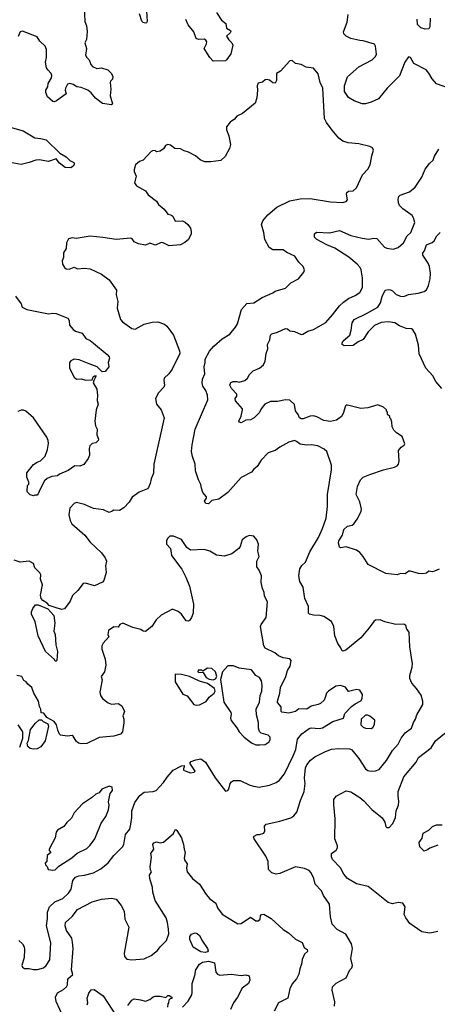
# Model space of a CAD drawing. Extents: x 1892934 to 2008621, y 567149 to 683290.
# Tile 39 of 256: x 1949521 to 1953221, y 592841 to 601560. Entities that reach past the tile are written whole.
import ezdxf

# ---------------------------------------------------------------- set-up
doc = ezdxf.new("R2010")
doc.units = 0

msp = doc.modelspace()

# ---------------------------------------------------------------- linework, layer by layer
at = {"layer": '0CON20XD'}
for points in [[(1950092, 601675), (1950100, 601545), (1950112.9, 601505), (1950118.8, 601455), (1950113.8, 601385), (1950099.6, 601355), (1950112.2, 601305), (1950105.8, 601245), (1950115, 601226.2), (1950138, 601205), (1950152.6, 601162.6), (1950165.3, 601145.3), (1950205, 601126.7), (1950245, 601133.3), (1950303.6, 601116.4)], [(1950641.2, 601685), (1950650, 601545), (1950646.4, 601533.6), (1950635, 601530), (1950615, 601536.2), (1950605, 601546.7), (1950583.3, 601613.3)], [(1951264.1, 601624.1), (1951308, 601555), (1951348, 601525), (1951353.8, 601485), (1951390, 601465), (1951393.3, 601455), (1951386.7, 601445), (1951354.4, 601415), (1951375, 601380.8), (1951401.2, 601355), (1951408.8, 601335), (1951392, 601258), (1951355, 601203.3), (1951343.6, 601196.4), (1951235, 601193.3), (1951205, 601226.7), (1951156.7, 601305), (1951177.1, 601345), (1951178.1, 601365), (1951169.3, 601379.3), (1951155, 601387.8), (1951105, 601384.3), (1951083.7, 601393.7), (1951065, 601452), (1951013.7, 601513.7), (1950992.8, 601562.8)], [(1953325, 600952.9), (1953215, 600991.5), (1953176.8, 601035), (1953146.7, 601086.7), (1953122, 601115), (1953012.7, 601172.7), (1952985, 601226.2), (1952965, 601232.5), (1952935, 601183.3), (1952885, 601062), (1952776, 600955), (1952701.3, 600858.7), (1952635, 600830), (1952583.9, 600816.1), (1952555, 600816.2), (1952485, 600842), (1952435, 600872), (1952398.6, 600925), (1952400.4, 600975), (1952424.5, 601055), (1952525, 601143.1), (1952645, 601206), (1952674, 601235), (1952684, 601255), (1952674, 601325), (1952665, 601343.3), (1952565.8, 601374.2), (1952535.5, 601375.5), (1952455.7, 601394.3), (1952412.9, 601412.9), (1952393.9, 601433.9), (1952391.3, 601451.3), (1952421.6, 601538.4), (1952432.6, 601605)], [(1953157.3, 601572.7), (1953155, 601497.5), (1953145, 601480), (1953115, 601476.7), (1953075, 601488.8), (1953045, 601516.7), (1953044.1, 601565)], [(1950303.6, 601116.4), (1950335, 601083.3), (1950346, 601055), (1950345, 601032.5), (1950325, 601016.7), (1950321.9, 601005), (1950327.8, 600945), (1950324.2, 600885), (1950342.5, 600815), (1950335, 600807.5), (1950255, 600819.4), (1950192.5, 600865), (1950153.9, 600913.9), (1950125.7, 600935.7), (1950065, 600959.4), (1950027, 600967), (1949995, 600987.5), (1949965, 600996), (1949945, 600990), (1949926.2, 600955), (1949923.3, 600935), (1949932.5, 600905), (1949848.3, 600841.7), (1949826.1, 600833.9), (1949815, 600836.2), (1949768.3, 600878.3), (1949752, 600915), (1949753.8, 600935), (1949770, 600965), (1949773.3, 600995), (1949802.5, 601045), (1949807.5, 601065), (1949799.2, 601085), (1949769.4, 601115), (1949758.9, 601135), (1949750.5, 601185), (1949758.1, 601225), (1949759.1, 601295), (1949747.1, 601327.1), (1949700.9, 601370.9), (1949675, 601408.8), (1949545, 601457.5), (1949527, 601453), (1949508.8, 601411.2)], [(1951485.4, 598994.6), (1951535, 599046.2), (1951595, 599053.8), (1951670.5, 599099.5), (1951765, 599140), (1951784.1, 599155.9), (1951876.1, 599183.9), (1951925, 599230), (1951992.5, 599265), (1952040, 599325), (1952043.6, 599343.6), (1952032.5, 599375), (1951995, 599413.3), (1951958.8, 599465), (1951887.2, 599497.2), (1951855, 599522.5), (1951765, 599521.4), (1951731.7, 599541.7), (1951692.6, 599612.6), (1951684.2, 599675), (1951664.4, 599745), (1951675, 599778), (1951719, 599831), (1951800.5, 599899.5), (1951915, 599956.9), (1952005, 599973.3), (1952095, 599978.1), (1952275, 599946), (1952385, 599941.4), (1952415, 599949.2), (1952424.4, 599965.6), (1952415.7, 600015), (1952418.8, 600031.2), (1952435, 600041.2), (1952475, 600043.3), (1952505, 600072.5), (1952557.5, 600185), (1952605, 600237.5), (1952626.2, 600275), (1952640, 600355), (1952656.2, 600405), (1952646.7, 600425), (1952625, 600436.2), (1952525, 600462), (1952430.3, 600470.3), (1952385, 600485.7), (1952350.2, 600510.2), (1952290.8, 600580.8), (1952239.8, 600649.8), (1952223.3, 600685), (1952206, 600955), (1952183.8, 601005), (1952165, 601080), (1952125, 601130), (1952059.2, 601139.2), (1952015, 601163.3), (1951965, 601172.5), (1951935, 601197.5), (1951915, 601196.7), (1951832.5, 601105), (1951797.5, 601085), (1951797.3, 601022.7), (1951785, 600997.5), (1951765, 601000), (1951735, 601023.8), (1951715, 601031.2), (1951695, 601026.7), (1951673.6, 601006.4), (1951635, 600998.8), (1951624.3, 600975), (1951628.6, 600935), (1951623.2, 600866.8), (1951608, 600822), (1951495, 600730), (1951445, 600706.2), (1951425, 600678.8), (1951385, 600653.8), (1951355, 600612.5), (1951352.5, 600585), (1951373.1, 600533.1), (1951390.5, 600455), (1951380.4, 600419.6), (1951341.2, 600348.8), (1951305, 600313.3), (1951215, 600300), (1951160.7, 600300.7), (1951119.3, 600319.3), (1951080, 600355), (1951017, 600387), (1950978.3, 600398.3), (1950945, 600417.5), (1950895, 600420), (1950858, 600448), (1950835, 600454.2), (1950814.1, 600445.9), (1950795, 600417.5), (1950767.5, 600395), (1950735, 600390), (1950725, 600400), (1950705, 600402.5), (1950685, 600392.5), (1950615, 600316.2), (1950582.5, 600305), (1950548.8, 600275), (1950535.7, 600234.3), (1950536.7, 600215), (1950552.9, 600175), (1950538.8, 600115), (1950555, 600090), (1950636.7, 600045), (1950660.5, 600010.5), (1950735, 599952.5), (1950752.5, 599925), (1950801.7, 599881.7), (1950835, 599837.5), (1950861.7, 599831.7), (1950879.5, 599819.5), (1950900, 599775), (1950965, 599778.8), (1950987.3, 599767.3), (1951010, 599745), (1951033.8, 599715), (1951041.2, 599685), (1951041.2, 599665), (1951015.8, 599614.2), (1950985, 599586.2), (1950945, 599566.7), (1950845, 599556.7), (1950794, 599584), (1950775, 599588), (1950723.9, 599563.9), (1950675, 599580), (1950635, 599563.8), (1950575, 599574), (1950535, 599593.3), (1950519.3, 599619.3), (1950505, 599626.7), (1950375, 599612.9), (1950257.5, 599632.5), (1950146.4, 599643.6), (1950023, 599623), (1949985, 599627.5), (1949955, 599620), (1949936.7, 599585), (1949932.5, 599535), (1949910, 599495), (1949908.8, 599455), (1949896.7, 599425), (1949900, 599395), (1949917, 599367), (1949933.6, 599353.6), (1949960.8, 599350.8), (1950005, 599367.5), (1950035, 599353.5), (1950095, 599361.1), (1950145, 599354.2), (1950245, 599308), (1950313.8, 599255), (1950378.8, 599165), (1950375.8, 599125), (1950390.8, 599065), (1950385.8, 599005), (1950414.2, 598905), (1950431.2, 598885), (1950514.5, 598824.5), (1950545, 598820.9), (1950623.3, 598865), (1950695, 598880.5), (1950745, 598884.4), (1950805, 598864), (1950826.4, 598846.4), (1950859.5, 598799.5), (1950885.6, 598765), (1950936.4, 598626.4), (1950939.4, 598605), (1950871.1, 598465), (1950843.1, 598425), (1950802.5, 598385), (1950798.2, 598365), (1950804.5, 598325), (1950799.5, 598305), (1950750.6, 598255), (1950726, 598205), (1950733.8, 598155), (1950776.2, 598105), (1950801.2, 598035), (1950711.2, 597625), (1950706.2, 597545), (1950685.9, 597494.1), (1950677.3, 597452.7), (1950664, 597416), (1950654.1, 597405.9), (1950580, 597375), (1950519.1, 597330.9), (1950492.4, 597287.6), (1950445, 597236), (1950405, 597214), (1950355, 597215.8), (1950340.9, 597209.1), (1950314.1, 597195.9), (1950265, 597218.6), (1950175, 597230), (1950095, 597267.8), (1950025.6, 597284.4), (1950003.8, 597276.2), (1949965.8, 597234.2), (1949956, 597175), (1949968, 597125), (1949982, 597095), (1950098, 596995), (1950144.5, 596934.5), (1950245, 596838.8), (1950278.8, 596795), (1950289.2, 596765), (1950280.4, 596725), (1950286.7, 596665), (1950266.8, 596593.2), (1950255, 596579.2), (1950185, 596547.1), (1950105, 596571.1), (1950085, 596567.5), (1950035.7, 596505), (1949989.4, 596460.6), (1949968.3, 596411.7), (1949917.4, 596342.6), (1949895, 596337.8), (1949845, 596350.7), (1949783.6, 596373.7), (1949765, 596394.5), (1949726.3, 596416.3), (1949712.5, 596435), (1949707.1, 596465), (1949722.5, 596555), (1949705.8, 596605), (1949707.5, 596645), (1949700.3, 596660.3), (1949657.1, 596705), (1949645, 596744.2), (1949605, 596765.3), (1949525, 596755.5), (1949473.8, 596775)], [(1949415, 600615.6), (1949553.3, 600575), (1949655, 600514.4), (1949708.9, 600508.9), (1949755, 600496.5), (1949877.5, 600377.5), (1949933.8, 600345), (1949965, 600312.5), (1950000, 600295), (1950006.7, 600285), (1949995, 600262.5), (1949975, 600247.5), (1949925, 600251.2), (1949875, 600290), (1949845, 600329.2), (1949777.1, 600302.9), (1949695, 600317.8), (1949663.1, 600316.9), (1949605, 600294.2), (1949535, 600276.9), (1949405, 600301.5)], [(1953236.7, 596695), (1953197.5, 596675), (1953175, 596670), (1953145, 596676.2), (1953125, 596660), (1953093.9, 596653.9), (1953055, 596656.7), (1952985, 596676.7), (1952970, 596675), (1952936.1, 596653.9), (1952895, 596656.7), (1952865, 596643.8), (1952765, 596655.8), (1952610, 596735), (1952565, 596807.5), (1952535, 596841.2), (1952505, 596863.8), (1952415, 596890.8), (1952363.6, 596883.6), (1952355, 596890), (1952352.5, 596902.5), (1952347.1, 596925), (1952350, 596945), (1952381.4, 596995), (1952394.6, 597045.4), (1952425, 597075.5), (1952465.8, 597084.2), (1952482.7, 597095), (1952512.6, 597137.4), (1952547.8, 597205), (1952550.9, 597225), (1952535, 597290), (1952501.4, 597355), (1952514.4, 597425), (1952540.9, 597485), (1952565, 597508.5), (1952625, 597533.1), (1952745, 597572.9), (1952843.2, 597596.8), (1952865, 597608.8), (1952876.2, 597625), (1952883.8, 597655), (1952877.5, 597745), (1952902.5, 597775), (1952927.7, 597792.3), (1952933.8, 597805), (1952909.2, 597869.2), (1952861.2, 597901.2), (1952837.5, 597925), (1952822.5, 597955), (1952820, 597995), (1952810, 598025), (1952800, 598035), (1952800, 598045), (1952780, 598065), (1952780, 598085), (1952770, 598095), (1952770, 598105), (1952745, 598130), (1952695, 598150), (1952605, 598123.3), (1952545, 598116.7), (1952427, 598147), (1952415, 598147.5), (1952409.3, 598140.7), (1952388.7, 598071.3), (1952373.6, 598046.4), (1952327.3, 598012.7), (1952275, 598001.8), (1952215, 598011.9), (1952155, 598042.5), (1952125, 598050.8), (1952095, 598048.6), (1952033.6, 598026.4), (1952014, 598025), (1952000.5, 598035), (1951989.2, 598065), (1951964.7, 598095), (1951955, 598152.5), (1951915, 598191.4), (1951875, 598194.2), (1951805, 598178.6), (1951745, 598177.5), (1951693.3, 598155), (1951661.2, 598115), (1951645, 598082.5), (1951597.5, 598035), (1951565, 598016.7), (1951525, 598012.5), (1951485, 597990), (1951467, 597997), (1951463.3, 598005), (1951482.3, 598047.7), (1951496.9, 598105), (1951494.4, 598115), (1951433.1, 598185), (1951430, 598205), (1951445.5, 598225), (1951445.6, 598245), (1951398, 598295), (1951384, 598325), (1951392.3, 598347.7), (1951413.6, 598356.4), (1951445, 598356.2), (1951465, 598348.8), (1951515.6, 598364.4), (1951541.2, 598385), (1951558.3, 598418.3), (1951588.9, 598451.1), (1951646.5, 598473.5), (1951680.8, 598505), (1951695.7, 598535), (1951703.8, 598605), (1951720.8, 598645), (1951717.8, 598685), (1951738.1, 598725), (1951744.2, 598765), (1951755, 598778.8), (1951805, 598791.9), (1951875, 598825.6), (1951892.7, 598822.7), (1951914.5, 598804.5), (1951955, 598798.1), (1952015, 598772), (1952030, 598775), (1952075, 598803.3), (1952125, 598816.9), (1952235, 598880), (1952294, 598945), (1952354.5, 599025.5), (1952390.7, 599059.3), (1952435, 599092), (1952495, 599118), (1952533.8, 599145), (1952557.7, 599187.7), (1952558.6, 599275), (1952545.8, 599345), (1952536.6, 599366.6), (1952512, 599395), (1952436.1, 599456.1), (1952315, 599536.7), (1952243.8, 599565), (1952153.3, 599615), (1952133.3, 599635), (1952132.5, 599665), (1952152.3, 599677.7), (1952267, 599673), (1952355, 599692.2), (1952455, 599649.6), (1952555, 599624.2), (1952615, 599618), (1952655, 599625.8), (1952685, 599622.9), (1952755, 599545.6), (1952775, 599536.9), (1952831.2, 599528.8), (1952875, 599542.2), (1952923.1, 599585), (1952955.4, 599645), (1952985.4, 599675), (1953022.5, 599765), (1953011.9, 599805), (1952999.2, 599825), (1952915, 599884.2), (1952887.5, 599915), (1952877, 599937), (1952875, 599970), (1952880.8, 599995), (1952891.2, 600005), (1952975, 600036.9), (1953025, 600077.5), (1953085.7, 600165), (1953114.2, 600235), (1953153.2, 600286.8), (1953184.1, 600315.9), (1953198, 600352), (1953235.7, 600415)], [(1953262, 598295), (1953208.6, 598355), (1953182.9, 598405), (1953120.8, 598475), (1953061.1, 598601.1), (1953055, 598677.5), (1953029.2, 598775), (1953005, 598813.8), (1952991.4, 598821.4), (1952946.2, 598826.2), (1952885, 598849.2), (1952845, 598875.4), (1952785, 598885.9), (1952725, 598880), (1952665, 598853.1), (1952609.4, 598795), (1952565, 598728.1), (1952521.7, 598708.3), (1952475.6, 598674.4), (1952395, 598671.2), (1952377.5, 598685), (1952377.5, 598695), (1952386.7, 598715), (1952445.8, 598765), (1952459.3, 598810.7), (1952467.8, 598875), (1952485, 598904.2), (1952595, 598957.1), (1952695.3, 599014.7), (1952717, 599053), (1952731.9, 599108.1), (1952760, 599165), (1952785, 599170.8), (1952807.3, 599167.3), (1952825, 599158.8), (1952855.6, 599125.6), (1952895, 599111.1), (1952925, 599110), (1952965, 599125.5), (1953053.1, 599136.9), (1953105, 599154.2), (1953125, 599169.2), (1953143.9, 599206.1), (1953159.5, 599265), (1953160.9, 599315), (1953151.9, 599375), (1953141.5, 599405), (1953094.4, 599475), (1953092.5, 599495), (1953106.6, 599513.4), (1953124.6, 599565.4), (1953175, 599585.7), (1953195, 599600.8), (1953217.8, 599645), (1953247.8, 599675)], [(1949485, 599111.4), (1949534.4, 599045), (1949543.8, 599015), (1949584.6, 598994.6), (1949776.2, 598956.2), (1949815, 598961.9), (1949845, 598959.2), (1949947.7, 598917.7), (1949958.8, 598895), (1949962, 598855), (1949995.6, 598815.6), (1950015, 598800.8), (1950075, 598783.8), (1950107.3, 598737.3), (1950145, 598720), (1950176.8, 598696.8), (1950295.9, 598595.9), (1950313.3, 598575), (1950316.1, 598563.9), (1950306.7, 598525), (1950312.5, 598485), (1950280, 598445), (1950253, 598443), (1950207.5, 598485), (1950137.5, 598512.5), (1950048.9, 598548.9), (1950005, 598554), (1949975, 598540), (1949963.3, 598525), (1949963.3, 598475), (1950004.3, 598394.3), (1950025, 598376.2), (1950065, 598378.8), (1950105, 598368.8), (1950165, 598370), (1950173.6, 598396.4), (1950185, 598406.7), (1950200, 598405), (1950177.5, 598365), (1950173.3, 598345), (1950205, 598288), (1950211.7, 598235), (1950207.6, 598187.6), (1950216.9, 598155), (1950198.9, 598105), (1950186.2, 598005), (1950193, 597963), (1950207.5, 597935), (1950205.8, 597885), (1950220, 597845), (1950216.7, 597835), (1950195, 597812.5), (1950163.9, 597806.1), (1950143.9, 597786.1), (1950137, 597763), (1950140, 597705), (1950128.8, 597675), (1950089.5, 597620.5), (1950055, 597607.5), (1950011.2, 597608.8), (1949951.2, 597568.8), (1949873.2, 597536.8), (1949855, 597522), (1949805, 597514), (1949763.8, 597496.2), (1949742.4, 597477.6), (1949702.5, 597402.5), (1949685, 597360), (1949675, 597350), (1949655, 597350), (1949645, 597342.5), (1949615, 597352.5), (1949590, 597375), (1949587.5, 597385), (1949590, 597435), (1949601.7, 597448.3), (1949602.5, 597465), (1949585, 597510), (1949585, 597547.5), (1949645, 597620), (1949675, 597640.6), (1949706.9, 597653.1), (1949748.1, 597695), (1949769.2, 597755), (1949776.1, 597806.1), (1949774, 597835), (1949762.7, 597862.7), (1949645.3, 598035.3), (1949575, 598094), (1949555, 598102), (1949535, 598103.3), (1949505, 598091.2)], [(1952310, 592825), (1952313.6, 592863.6), (1952290, 592965), (1952294, 592995), (1952325, 593029.2), (1952413.9, 593076.1), (1952445, 593146.7), (1952463.3, 593165), (1952470, 593185), (1952454, 593245), (1952471.2, 593335), (1952461.2, 593375), (1952411.1, 593461.1), (1952335, 593502.5), (1952290.9, 593550.9), (1952274.5, 593615), (1952267.3, 593727.3), (1952214.3, 593805), (1952195.7, 593845), (1952140.6, 593905), (1952128.1, 593955), (1952104, 594005), (1952085.4, 594025.4), (1952045, 594042.9), (1951965, 594059.4), (1951825, 593999.4), (1951795, 593993.5), (1951755, 594005.8), (1951726, 594035), (1951722.9, 594105), (1951703.6, 594153.6), (1951599.2, 594305), (1951594, 594325), (1951599.2, 594330.8), (1951625, 594343.3), (1951646.4, 594343.6), (1951685, 594357.5), (1951693, 594377), (1951690.7, 594419.3), (1951704.1, 594435.9), (1951825, 594461.4), (1951925, 594491.1), (1951950.9, 594509.1), (1951978.3, 594541.7), (1952007.9, 594645), (1952042.3, 594725), (1952052, 594795), (1952045.4, 594844.6), (1952054.7, 594935), (1952065, 594961.1), (1952096.9, 595003.1), (1952135, 595033.3), (1952229.7, 595080.3), (1952285, 595100), (1952345, 595106.5), (1952445, 595104.4), (1952465, 595094.2), (1952527.6, 595017.6), (1952585, 594925.8), (1952605, 594911.9), (1952635, 594904.4), (1952675, 594907.8), (1952705, 594920.6), (1952770.1, 594999.9), (1952825, 595087.1), (1952875, 595145.8), (1952901.9, 595198.1), (1952935.3, 595244.7), (1952994.2, 595285), (1953010, 595335), (1953028.9, 595365), (1953038.6, 595405), (1953094.2, 595495), (1953094.2, 595525), (1953077.9, 595577.9), (1953038.1, 595638.1), (1952997.1, 595685), (1952977.1, 595725), (1952977, 595753), (1953000, 595825), (1953002, 595855), (1952978, 596005), (1952973.3, 596135), (1952951.8, 596161.8), (1952941.8, 596195), (1952925, 596208.4), (1952855, 596205.4), (1952757.6, 596227.6), (1952715, 596244), (1952675, 596243.3), (1952658.3, 596231.7), (1952618.8, 596175), (1952542.5, 596085), (1952412.3, 595977.7), (1952385, 595966.7), (1952375, 595973.3), (1952367.3, 595997.3), (1952339.5, 596035), (1952312.5, 596105), (1952304.3, 596185), (1952285, 596230), (1952215.6, 596275.6), (1952185, 596283.3), (1952126, 596286), (1952090, 596295), (1952080, 596305), (1952081.2, 596365), (1952046.9, 596435), (1952033.6, 596535), (1952003.1, 596585), (1951993.8, 596635), (1952003.7, 596696.3), (1952022.1, 596727.9), (1952055, 596756), (1952093.1, 596846.9), (1952168.9, 596975), (1952205.6, 597055), (1952236.9, 597145), (1952249.5, 597250.5), (1952248.6, 597355), (1952284, 597575), (1952283.9, 597613.9), (1952241.2, 597735), (1952218.3, 597758.3), (1952162.5, 597785), (1952105, 597795.7), (1952062, 597792), (1952005, 597800.5), (1951975, 597826), (1951955, 597832.5), (1951905, 597820), (1951825.4, 597774.6), (1951786, 597745), (1951723.8, 597725), (1951660.9, 597659.1), (1951625.6, 597604.4), (1951595, 597580), (1951575.7, 597554.3), (1951482.7, 597507.3), (1951365, 597373.8), (1951285.7, 597314.3), (1951225, 597302.5), (1951195, 597273.3), (1951170, 597275), (1951160, 597295), (1951177, 597323), (1951177.5, 597335), (1951143.1, 597373.1), (1951130.8, 597410.8), (1951126.4, 597445), (1951105, 597486), (1951079.7, 597565), (1951076.4, 597625), (1951051.1, 597691.1), (1951044.4, 597735), (1951049.4, 597795), (1951075.6, 597934.4), (1951187.1, 598195), (1951185.6, 598235), (1951170, 598275), (1951144.4, 598315), (1951137.5, 598345), (1951142, 598378), (1951162, 598425), (1951156, 598485), (1951165.8, 598524.2), (1951164.2, 598555), (1951204, 598625), (1951240.3, 598669.7), (1951315, 598733.8), (1951383.9, 598776.1), (1951434.1, 598835.9), (1951452.3, 598867.7), (1951485.4, 598994.6)], [(1949512.5, 593405), (1949545.7, 593375.7), (1949560.5, 593350.5), (1949564.2, 593325), (1949560, 593255), (1949541.2, 593185), (1949545, 593170), (1949565, 593158.8), (1949605, 593158.8), (1949645, 593149.4), (1949678.9, 593148.9), (1949731.2, 593165), (1949756, 593185), (1949790, 593235), (1949796.9, 593385), (1949758.1, 593535), (1949768.2, 593601.8), (1949767.9, 593657.9), (1949785.6, 593705), (1949832.1, 593747.9), (1949905, 593778.9), (1949955, 593825.6), (1949978.8, 593861.2), (1949993.2, 593936.8), (1950015, 593965.6), (1950045, 593979.5), (1950095.5, 593984.5), (1950174.5, 594005.5), (1950239.7, 594040.3), (1950306.6, 594093.4), (1950355, 594158.8), (1950431.2, 594235), (1950444, 594255), (1950458.8, 594345), (1950497.4, 594392.6), (1950505.6, 594435), (1950515.3, 594494.7), (1950513.9, 594555), (1950541.9, 594628.1), (1950585, 594690), (1950625, 594718.6), (1950705, 594726), (1950730, 594735), (1950796, 594805), (1950826.6, 594853.4), (1950882.5, 594915), (1950955, 594952), (1950977.5, 594955), (1950980, 594945), (1950972, 594925), (1950974, 594915), (1950987, 594907), (1951035, 594890.8), (1951067.5, 594895), (1951075.7, 594905), (1951030, 594975), (1951040.3, 594989.7), (1951082.5, 595005), (1951125, 595015.8), (1951168.8, 594985), (1951254, 594845), (1951345, 594727.5), (1951365, 594733.3), (1951375, 594746.7), (1951387.1, 594795), (1951397.9, 594812.1), (1951415, 594822.5), (1951475, 594823.8), (1951555, 594783.8), (1951592.9, 594772.9), (1951644.2, 594764.2), (1951735, 594780), (1951795, 594803.8), (1951823.3, 594825), (1951867, 594883), (1951945, 595040), (1951967.5, 595097.5), (1951981.7, 595188.3), (1952020, 595235), (1952085, 595281.8), (1952105, 595288.2), (1952175, 595281.9), (1952205, 595288.6), (1952295, 595345.7), (1952390, 595375), (1952402.5, 595415), (1952462.3, 595477.7), (1952495, 595502.5), (1952543, 595527), (1952555, 595550), (1952558.8, 595585), (1952535, 595621.2), (1952505, 595628), (1952435, 595610), (1952408.3, 595648.3), (1952365, 595664.2), (1952323.2, 595656.8), (1952256.2, 595615), (1952240, 595595), (1952228.3, 595558.3), (1952218, 595535), (1952186.7, 595505), (1952165, 595494.2), (1952105, 595480.8), (1952065, 595455.8), (1951995, 595456.6), (1951965, 595432.9), (1951905, 595417.8), (1951845, 595428.8), (1951836.7, 595435), (1951838, 595475), (1951805, 595512.5), (1951804.3, 595525), (1951825.3, 595594.7), (1951833.2, 595646.8), (1951878.5, 595745), (1951892.7, 595797.3), (1951918, 595835), (1951926, 595885), (1951915, 595900), (1951855, 595910), (1951815.8, 595925.8), (1951782.8, 595952.8), (1951696.2, 595995), (1951683.8, 596015), (1951655.7, 596185), (1951662.2, 596205), (1951705.8, 596265.8), (1951715.9, 596404.1), (1951690, 596455), (1951688.6, 596488.6), (1951672.7, 596522.7), (1951662, 596575), (1951663.3, 596635), (1951642.5, 596685), (1951622.5, 596715), (1951622.5, 596765), (1951642.5, 596805), (1951632.5, 596855), (1951636.7, 596915), (1951623.3, 596955), (1951596.1, 596986.1), (1951555, 596993.3), (1951529.3, 596980.7), (1951493.3, 596955), (1951473.8, 596895), (1951462, 596878), (1951400.3, 596829.7), (1951335, 596810), (1951265, 596818.5), (1951206.7, 596855), (1951155, 596868.6), (1951035, 596862.5), (1951003.3, 596885), (1950955, 596957.5), (1950885, 596986.7), (1950853, 596987), (1950835, 596970), (1950823, 596947), (1950822.5, 596915), (1950857, 596877), (1950867.5, 596815), (1950956.7, 596695), (1950994.3, 596624.3), (1951025.7, 596545), (1951060, 596385), (1951057.5, 596305), (1951044.5, 596265.5), (1951025, 596238.8), (1951015, 596234), (1950995, 596238), (1950954.6, 596294.6), (1950925, 596318), (1950875, 596340), (1950774.4, 596285.6), (1950730, 596245), (1950692.9, 596185), (1950635, 596141.4), (1950615.7, 596145.7), (1950595, 596160.8), (1950525, 596178), (1950435, 596216), (1950407.5, 596205), (1950395, 596180), (1950355, 596183.3), (1950309.3, 596150.7), (1950302.5, 596115), (1950310, 596095), (1950260.7, 596039.3), (1950250, 596015), (1950248.8, 595985), (1950278.3, 595898.3), (1950284, 595844), (1950274, 595785), (1950243.8, 595745), (1950251.2, 595715), (1950231.2, 595605), (1950238.8, 595575), (1950255, 595547.5), (1950305, 595511.2), (1950335, 595500), (1950395, 595505.7), (1950427.5, 595485), (1950449.4, 595435), (1950434.3, 595395), (1950444.3, 595365), (1950444.2, 595334.2), (1950432, 595255), (1950415, 595233.3), (1950355.8, 595214.2), (1950225, 595203.3), (1950115, 595149.6), (1950065, 595147.3), (1950043.1, 595153.1), (1950021.3, 595171.3), (1949995.6, 595215), (1949985, 595221.9), (1949945, 595215.8), (1949883, 595223), (1949873, 595233), (1949858.3, 595268.3), (1949846.7, 595315), (1949825.6, 595345), (1949760.9, 595380.9), (1949735, 595417.5), (1949711.7, 595421.7), (1949710, 595455), (1949698.3, 595478.3), (1949688.8, 595525), (1949646.7, 595595), (1949628.8, 595645), (1949592.5, 595675), (1949580, 595695), (1949557, 595707), (1949540, 595745), (1949495, 595753.3)], [(1949845, 595880), (1949835, 595880), (1949830, 595895), (1949751.2, 595965), (1949684.4, 596105), (1949658.9, 596228.9), (1949626.1, 596296.1), (1949626, 596315), (1949638.6, 596345), (1949662.7, 596377.3), (1949685, 596378.6), (1949772.1, 596342.1), (1949823.3, 596285), (1949832.5, 596215), (1949824.3, 596145), (1949834.4, 596114.4), (1949840.8, 596025), (1949855.8, 595965), (1949850, 595885), (1949845, 595880)], [(1951235, 595713.1), (1951256.5, 595723.5), (1951268.6, 595745), (1951256.4, 595786.4), (1951225, 595813.3), (1951185, 595817.5), (1951145, 595790), (1951135, 595800), (1951101.7, 595798.3), (1951100, 595785), (1951105, 595782.5), (1951148.3, 595778.3), (1951174.2, 595734.2), (1951200.5, 595720.5), (1951235, 595713.1)], [(1951647.9, 595137.9), (1951695, 595142.2), (1951732, 595165), (1951742, 595185), (1951740.8, 595205), (1951723.8, 595225), (1951662.3, 595242.3), (1951645, 595257.5), (1951636.2, 595285), (1951638, 595335), (1951619.2, 595405), (1951617.7, 595455), (1951646.2, 595515), (1951652.9, 595575), (1951667.3, 595615), (1951670.6, 595665), (1951662.5, 595705), (1951645, 595733.3), (1951615, 595752), (1951575, 595802.2), (1951467.3, 595817.3), (1951415, 595837.5), (1951365, 595837.5), (1951318.8, 595785), (1951301.7, 595718.3), (1951329.2, 595515), (1951392, 595425), (1951395.8, 595414.2), (1951388.8, 595375), (1951394, 595355), (1951445, 595290), (1951465, 595253.3), (1951510, 595205), (1951573.8, 595155), (1951615, 595139.2), (1951647.9, 595137.9)], [(1951085, 595491.2), (1951115, 595493.3), (1951175, 595522.5), (1951198.8, 595561.2), (1951243.9, 595596.1), (1951253.8, 595615), (1951247.9, 595637.9), (1951185, 595680.8), (1951115, 595701.4), (1951025, 595744.3), (1950955, 595760), (1950900, 595765), (1950897.5, 595695), (1950967, 595587), (1951005, 595572.5), (1951065, 595496.7), (1951085, 595491.2)], [(1952635, 595282.5), (1952649.3, 595290.7), (1952665, 595320), (1952667, 595357), (1952625, 595392.5), (1952605, 595402.5), (1952585, 595402.5), (1952547.5, 595365), (1952543.8, 595315), (1952563.3, 595295), (1952585, 595286.2), (1952635, 595282.5)], [(1949506.4, 595316.4), (1949547.5, 595255), (1949546.4, 595193.6), (1949520, 595115)], [(1949645, 595098.8), (1949615, 595106.7), (1949592.5, 595125), (1949587, 595153), (1949598.3, 595178.3), (1949617.5, 595275), (1949660.5, 595329.5), (1949695, 595360), (1949715, 595360), (1949730, 595345), (1949770, 595325), (1949777.5, 595305), (1949747, 595173), (1949709.5, 595120.5), (1949675, 595103.8), (1949645, 595098.8)], [(1953225, 593486.2), (1953155, 593471.2), (1953085, 593481.2), (1952977.5, 593555), (1952942.5, 593605), (1952927.5, 593635), (1952936.7, 593705), (1952915, 593737.5), (1952875, 593743.3), (1952825, 593731.2), (1952785, 593740.8), (1952609.2, 593885), (1952505, 593907.3), (1952426, 593956), (1952393.3, 593993.3), (1952365, 594049.4), (1952292.4, 594122.4), (1952284.2, 594145.8), (1952283.9, 594176.1), (1952326.7, 594205), (1952336.4, 594226.4), (1952336.2, 594245), (1952314.2, 594305), (1952315.9, 594484.1), (1952306.1, 594606.1), (1952306, 594655), (1952324, 594685), (1952415, 594732), (1952455, 594722), (1952535, 594671.2), (1952571.2, 594641.2), (1952641.2, 594565), (1952732.7, 594492.7), (1952755.8, 594455), (1952766.4, 594416.4), (1952775, 594407.5), (1952795, 594407.5), (1952827.3, 594442.7), (1952850, 594495), (1952856.2, 594555), (1952876.7, 594605), (1952881.7, 594638.3), (1952874.2, 594685), (1952876, 594725), (1952924, 594855), (1953033.8, 594986.2), (1953055, 595026.2), (1953167.6, 595112.4), (1953206.6, 595173.4), (1953299.7, 595250.3)], [(1949815, 594027.5), (1949835, 594031.2), (1949868.8, 594065), (1949982.9, 594137.1), (1950029.8, 594180.2), (1950115, 594221.4), (1950145, 594249.2), (1950186.9, 594305), (1950243.3, 594445), (1950285.7, 594505), (1950308.1, 594561.9), (1950314, 594605), (1950307.5, 594635), (1950323, 594707), (1950342.5, 594735), (1950340, 594765), (1950315, 594772.5), (1950250, 594745), (1950226.1, 594713.9), (1950195, 594702.5), (1950166.1, 594673.9), (1950077.5, 594615), (1950003.2, 594536.8), (1949980.7, 594489.3), (1949938.3, 594451.7), (1949913.3, 594415), (1949855, 594382.5), (1949844.2, 594365), (1949836.7, 594315), (1949783.3, 594215), (1949783.8, 594203.8), (1949796.7, 594185), (1949765, 594157.5), (1949761.7, 594108.3), (1949748.3, 594091.7), (1949750, 594075), (1949765, 594060), (1949775, 594033.3), (1949815, 594027.5)], [(1953225, 594251.4), (1953155, 594224.2), (1953135, 594207.5), (1953105, 594196.7), (1953066.7, 594235), (1953061.2, 594275), (1953087.7, 594312.3), (1953096.7, 594355), (1953145, 594382), (1953180, 594415), (1953215, 594430), (1953265, 594431.2)], [(1949910.4, 592725), (1949845.5, 592865), (1949839.4, 592905), (1949856.4, 592943.6), (1949908.7, 592971.3), (1949936.7, 592995), (1949946.1, 593013.9), (1949947.1, 593065), (1949991.1, 593105), (1949981.4, 593145), (1949994.7, 593334.7), (1949990.3, 593389.7), (1949982.5, 593425), (1949936.7, 593495), (1949923.5, 593535), (1949927.5, 593565), (1949985, 593617.8), (1950035, 593680), (1950163.2, 593746.8), (1950245, 593772.2), (1950335, 593781.4), (1950375, 593771.2), (1950420, 593715), (1950446.7, 593665), (1950453.6, 593593.6), (1950488.8, 593525), (1950445.9, 593294.1), (1950449.2, 593265), (1950471.1, 593241.1), (1950513.9, 593233.9), (1950625, 593242.8), (1950685, 593273.3), (1950741.8, 593318.2), (1950765, 593350), (1950822.9, 593405), (1950843.1, 593465), (1950841.1, 593505), (1950832.2, 593565), (1950818.2, 593605), (1950720.7, 593760.7), (1950700.8, 593835), (1950699.2, 593875), (1950673.1, 593955), (1950672.9, 593985), (1950690, 594015), (1950681.4, 594031.4), (1950678.7, 594058.7), (1950688.9, 594145), (1950682.7, 594175), (1950708.9, 594215), (1950700.8, 594255), (1950709.2, 594270.8), (1950735, 594280), (1950765, 594270), (1950795, 594276.2), (1950885, 594354), (1950897.5, 594385), (1950905, 594390), (1950915, 594381.2), (1950956.2, 594315), (1950973.3, 594255), (1950977.5, 594215), (1950988.8, 594185), (1950978.6, 594135), (1950984.2, 594115), (1951004.3, 594085), (1951000, 594045), (1951005, 594013.3), (1951053.8, 593955), (1951115.8, 593905), (1951175, 593814.2), (1951205.8, 593775), (1951259.2, 593735), (1951274, 593695), (1951315, 593638.8), (1951453.9, 593553.9), (1951485, 593556.2), (1951565, 593613.3), (1951615, 593580), (1951635, 593580), (1951652.9, 593595), (1951656.2, 593623.8), (1951664.1, 593635.9), (1951685, 593637.5), (1951749.1, 593599.1), (1951854.4, 593504.4), (1951904.3, 593474.3), (1951965, 593416.7), (1952025, 593387.5), (1952043.3, 593345), (1952067.5, 593325), (1952071.7, 593308.3), (1952044.3, 593285.7), (1952023.6, 593236.4), (1952018.6, 593195), (1952002, 593155), (1951995, 593107.5), (1951972.5, 593065), (1951935, 593023.3), (1951913.4, 592976.6), (1951896, 592895), (1951814.2, 592855), (1951775, 592780)], [(1951165, 593299.4), (1951125, 593305.8), (1951057.3, 593347.3), (1951028, 593415), (1951029.5, 593440.5), (1951045, 593462.5), (1951075, 593472.5), (1951095, 593466.7), (1951115, 593450), (1951140.6, 593400.6), (1951185.8, 593335), (1951192, 593315), (1951185, 593304.2), (1951165, 593299.4)], [(1950964.5, 592815.5), (1951015, 592869.2), (1951045.5, 592925), (1951050.5, 592945), (1951049.4, 593025), (1951073.3, 593095), (1951083.3, 593146.7), (1951114.2, 593195), (1951142, 593215), (1951195, 593221.8), (1951246.9, 593206.9), (1951258.8, 593125), (1951275, 593106.7), (1951295, 593098.8), (1951395, 593106.7), (1951485, 593096.2), (1951525, 593101.2), (1951555, 593092.5), (1951561.2, 593055), (1951550, 593025), (1951493.8, 592985), (1951452.5, 592905), (1951416.3, 592853.7), (1951390, 592795)], [(1950118, 592835), (1950123.8, 592855), (1950120, 592895), (1950135, 592938.8), (1950155, 592967.5), (1950180.3, 592970.3), (1950262, 592915), (1950375, 592740)], [(1950479.4, 592830.6), (1950515, 592876.7), (1950535, 592890), (1950591.7, 592881.7), (1950635, 592867.5), (1950675, 592882.5), (1950703.9, 592906.1), (1950721.7, 592911.7), (1950765, 592912.5), (1950815, 592900), (1950835, 592920), (1950845, 592920), (1950870, 592905), (1950868.3, 592891.7), (1950855, 592890), (1950841.7, 592878.3), (1950840, 592855), (1950832.5, 592845), (1950830, 592815)]]:
    msp.add_lwpolyline(points, dxfattribs=at)

doc.saveas('drawing.dxf')
